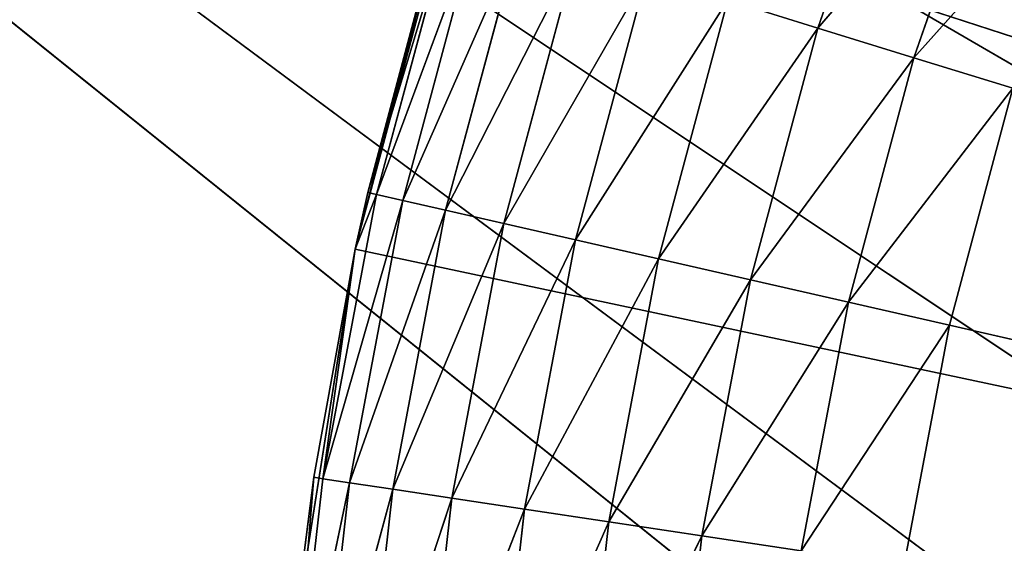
# Model space of a CAD drawing. Header units: centimetres. Extents: x 0.01 to 2.21, y 0.02 to 5.03.
# Tile 37 of 129: x 0.42 to 0.58, y 4.11 to 4.2. Entities that reach past the tile are written whole.
import ezdxf

# ---------------------------------------------------------------- set-up
doc = ezdxf.new("R2010")
doc.units = ezdxf.units.CM
doc.header["$LTSCALE"] = 2.54
doc.layers.get('0').update_dxf_attribs({"true_color": 0xff5454})

# ---------------------------------------------------------------- blocks, each defined once
blk = doc.blocks.new('Haczyk na r_czniki NUV przykr_cany.STL')
at = {"color": 0}
for p, q in [((0.76632, 4.08578, 0.0015), (0.011, 4.525, 0.0015)), ((0.761, 4.025, 0.0015), (0.011, 4.525, 0.0015)), ((0.76632, 4.08578, 0.0015), (0.011, 4.525, 0.0015)), ((0.761, 4.025, 0.0015), (0.011, 4.525, 0.0015)), ((0.76632, 3.96422, 0.0015), (0.011, 4.525, 0.0015)), ((0.76632, 3.96422, 0.0015), (0.011, 4.525, 0.0015)), ((0.78211, 3.90529, 0.1515), (0.011, 4.525, 0.1515)), ((0.78211, 3.90529, 0.1515), (0.011, 4.525, 0.1515)), ((0.76632, 3.96422, 0.1515), (0.011, 4.525, 0.1515)), ((0.76632, 3.96422, 0.1515), (0.011, 4.525, 0.1515)), ((0.761, 4.025, 0.1515), (0.011, 4.525, 0.1515)), ((0.76632, 4.08578, 0.1515), (0.011, 4.525, 0.1515)), ((0.761, 4.025, 0.1515), (0.011, 4.525, 0.1515)), ((0.76632, 4.08578, 0.1515), (0.011, 4.525, 0.1515)), ((0.55275, 4.1972, 0.64547), (0.56718, 4.23843, 0.64547)), ((0.55275, 4.1972, 0.64547), (0.56718, 4.23843, 0.64547)), ((0.55275, 4.1972, 0.64547), (0.58285, 4.23228, 0.64998)), ((0.55275, 4.1972, 0.64547), (0.58285, 4.23228, 0.64998)), ((0.56884, 4.19223, 0.64998), (0.58285, 4.23228, 0.64998)), ((0.56884, 4.19223, 0.64998), (0.58285, 4.23228, 0.64998)), ((0.49281, 4.22586, 0.1515), (0.4752, 4.16014, 0.1515)), ((0.49281, 4.22586, 0.1515), (0.4752, 4.16014, 0.1515)), ((0.49281, 4.22586, 0.1515), (1.111, 4.025, 0.1515)), ((0.49281, 4.22586, 0.1515), (1.111, 4.025, 0.1515)), ((0.56884, 4.19223, 0.64998), (0.59902, 4.22594, 0.6515)), ((0.56884, 4.19223, 0.64998), (0.59902, 4.22594, 0.6515)), ((0.4752, 4.16014, 0.1515), (0.48988, 4.21659, 0.5515)), ((0.4752, 4.16014, 0.1515), (0.48988, 4.21659, 0.5515)), ((0.4773, 4.16964, 0.5515), (0.48988, 4.21659, 0.5515)), ((0.4773, 4.16964, 0.5515), (0.48988, 4.21659, 0.5515)), ((0.49133, 4.21614, 0.56886), (0.4773, 4.16964, 0.5515)), ((0.49133, 4.21614, 0.56886), (0.4773, 4.16964, 0.5515)), ((0.49133, 4.21614, 0.56886), (0.47878, 4.1693, 0.56886)), ((0.49133, 4.21614, 0.56886), (0.47878, 4.1693, 0.56886)), ((0.49564, 4.21481, 0.5857), (0.47878, 4.1693, 0.56886)), ((0.49564, 4.21481, 0.5857), (0.47878, 4.1693, 0.56886)), ((0.49564, 4.21481, 0.5857), (0.48318, 4.1683, 0.5857)), ((0.49564, 4.21481, 0.5857), (0.48318, 4.1683, 0.5857)), ((0.50268, 4.21264, 0.6015), (0.48318, 4.1683, 0.5857)), ((0.50268, 4.21264, 0.6015), (0.48318, 4.1683, 0.5857)), ((0.50268, 4.21264, 0.6015), (0.49036, 4.16666, 0.6015)), ((0.50268, 4.21264, 0.6015), (0.49036, 4.16666, 0.6015)), ((0.51223, 4.20969, 0.61578), (0.49036, 4.16666, 0.6015)), ((0.51223, 4.20969, 0.61578), (0.49036, 4.16666, 0.6015)), ((0.51223, 4.20969, 0.61578), (0.50011, 4.16443, 0.61578)), ((0.51223, 4.20969, 0.61578), (0.50011, 4.16443, 0.61578)), ((0.52401, 4.20606, 0.6281), (0.50011, 4.16443, 0.61578)), ((0.52401, 4.20606, 0.6281), (0.50011, 4.16443, 0.61578)), ((0.52401, 4.20606, 0.6281), (0.51212, 4.16169, 0.6281)), ((0.52401, 4.20606, 0.6281), (0.51212, 4.16169, 0.6281)), ((0.53766, 4.20185, 0.6381), (0.51212, 4.16169, 0.6281)), ((0.53766, 4.20185, 0.6381), (0.51212, 4.16169, 0.6281)), ((0.53766, 4.20185, 0.6381), (0.52604, 4.15851, 0.6381)), ((0.53766, 4.20185, 0.6381), (0.52604, 4.15851, 0.6381)), ((0.55275, 4.1972, 0.64547), (0.53766, 4.20185, 0.6381)), ((0.55275, 4.1972, 0.64547), (0.53766, 4.20185, 0.6381)), ((0.55275, 4.1972, 0.64547), (0.52604, 4.15851, 0.6381)), ((0.55275, 4.1972, 0.64547), (0.52604, 4.15851, 0.6381)), ((0.55275, 4.1972, 0.64547), (0.54145, 4.155, 0.64547)), ((0.55275, 4.1972, 0.64547), (0.54145, 4.155, 0.64547)), ((0.56884, 4.19223, 0.64998), (0.55275, 4.1972, 0.64547)), ((0.56884, 4.19223, 0.64998), (0.55275, 4.1972, 0.64547)), ((0.56884, 4.19223, 0.64998), (0.54145, 4.155, 0.64547)), ((0.56884, 4.19223, 0.64998), (0.54145, 4.155, 0.64547)), ((0.56884, 4.19223, 0.64998), (0.55786, 4.15125, 0.64998)), ((0.56884, 4.19223, 0.64998), (0.55786, 4.15125, 0.64998)), ((0.58544, 4.18712, 0.6515), (0.56884, 4.19223, 0.64998)), ((0.58544, 4.18712, 0.6515), (0.56884, 4.19223, 0.64998)), ((0.58544, 4.18712, 0.6515), (0.55786, 4.15125, 0.64998)), ((0.58544, 4.18712, 0.6515), (0.55786, 4.15125, 0.64998)), ((0.58544, 4.18712, 0.6515), (0.57479, 4.14739, 0.6515)), ((0.58544, 4.18712, 0.6515), (0.57479, 4.14739, 0.6515)), ((0.46976, 4.12165, 0.56886), (0.47878, 4.1693, 0.56886)), ((0.46976, 4.12165, 0.56886), (0.47878, 4.1693, 0.56886)), ((0.4752, 4.16014, 0.1515), (0.4773, 4.16964, 0.5515)), ((0.4752, 4.16014, 0.5515), (0.4773, 4.16964, 0.5515)), ((0.4752, 4.16014, 0.1515), (0.4773, 4.16964, 0.5515)), ((0.4752, 4.16014, 0.5515), (0.4773, 4.16964, 0.5515)), ((0.4752, 4.16014, 0.5515), (0.47878, 4.1693, 0.56886)), ((0.4752, 4.16014, 0.5515), (0.47878, 4.1693, 0.56886)), ((0.47878, 4.1693, 0.56886), (0.4773, 4.16964, 0.5515)), ((0.47878, 4.1693, 0.56886), (0.4773, 4.16964, 0.5515)), ((0.48318, 4.1683, 0.5857), (0.47878, 4.1693, 0.56886)), ((0.48318, 4.1683, 0.5857), (0.47878, 4.1693, 0.56886)), ((0.46976, 4.12165, 0.56886), (0.48318, 4.1683, 0.5857)), ((0.46976, 4.12165, 0.56886), (0.48318, 4.1683, 0.5857)), ((0.47422, 4.12098, 0.5857), (0.48318, 4.1683, 0.5857)), ((0.47422, 4.12098, 0.5857), (0.48318, 4.1683, 0.5857)), ((0.49036, 4.16666, 0.6015), (0.48318, 4.1683, 0.5857)), ((0.49036, 4.16666, 0.6015), (0.48318, 4.1683, 0.5857)), ((0.47422, 4.12098, 0.5857), (0.49036, 4.16666, 0.6015)), ((0.47422, 4.12098, 0.5857), (0.49036, 4.16666, 0.6015)), ((0.48151, 4.11988, 0.6015), (0.49036, 4.16666, 0.6015)), ((0.48151, 4.11988, 0.6015), (0.49036, 4.16666, 0.6015)), ((0.50011, 4.16443, 0.61578), (0.49036, 4.16666, 0.6015)), ((0.50011, 4.16443, 0.61578), (0.49036, 4.16666, 0.6015)), ((0.48151, 4.11988, 0.6015), (0.50011, 4.16443, 0.61578)), ((0.48151, 4.11988, 0.6015), (0.50011, 4.16443, 0.61578)), ((0.49139, 4.11839, 0.61578), (0.50011, 4.16443, 0.61578)), ((0.49139, 4.11839, 0.61578), (0.50011, 4.16443, 0.61578)), ((0.51212, 4.16169, 0.6281), (0.50011, 4.16443, 0.61578)), ((0.51212, 4.16169, 0.6281), (0.50011, 4.16443, 0.61578)), ((0.49139, 4.11839, 0.61578), (0.51212, 4.16169, 0.6281)), ((0.49139, 4.11839, 0.61578), (0.51212, 4.16169, 0.6281)), ((0.50358, 4.11655, 0.6281), (0.51212, 4.16169, 0.6281)), ((0.50358, 4.11655, 0.6281), (0.51212, 4.16169, 0.6281)), ((0.52604, 4.15851, 0.6381), (0.51212, 4.16169, 0.6281)), ((0.52604, 4.15851, 0.6381), (0.51212, 4.16169, 0.6281)), ((0.4752, 4.16014, 0.1515), (0.46456, 4.09294, 0.1515)), ((0.4752, 4.16014, 0.1515), (0.46456, 4.09294, 0.1515)), ((0.46826, 4.12188, 0.5515), (0.4752, 4.16014, 0.1515)), ((0.46826, 4.12188, 0.5515), (0.4752, 4.16014, 0.1515)), ((0.46826, 4.12188, 0.5515), (0.4752, 4.16014, 0.5515)), ((0.46826, 4.12188, 0.5515), (0.4752, 4.16014, 0.5515)), ((0.46976, 4.12165, 0.56886), (0.4752, 4.16014, 0.5515)), ((0.46976, 4.12165, 0.56886), (0.4752, 4.16014, 0.5515)), ((0.4752, 4.16014, 0.5515), (0.4752, 4.16014, 0.1515)), ((0.4752, 4.16014, 0.5515), (0.4752, 4.16014, 0.1515)), ((0.4752, 4.16014, 0.1515), (1.111, 4.025, 0.1515)), ((0.4752, 4.16014, 0.1515), (1.111, 4.025, 0.1515)), ((0.50358, 4.11655, 0.6281), (0.52604, 4.15851, 0.6381)), ((0.50358, 4.11655, 0.6281), (0.52604, 4.15851, 0.6381)), ((0.5177, 4.11443, 0.6381), (0.52604, 4.15851, 0.6381)), ((0.5177, 4.11443, 0.6381), (0.52604, 4.15851, 0.6381)), ((0.54145, 4.155, 0.64547), (0.52604, 4.15851, 0.6381)), ((0.54145, 4.155, 0.64547), (0.52604, 4.15851, 0.6381)), ((0.5177, 4.11443, 0.6381), (0.54145, 4.155, 0.64547)), ((0.5177, 4.11443, 0.6381), (0.54145, 4.155, 0.64547)), ((0.53332, 4.11207, 0.64547), (0.54145, 4.155, 0.64547)), ((0.53332, 4.11207, 0.64547), (0.54145, 4.155, 0.64547)), ((0.55786, 4.15125, 0.64998), (0.54145, 4.155, 0.64547)), ((0.55786, 4.15125, 0.64998), (0.54145, 4.155, 0.64547)), ((0.53332, 4.11207, 0.64547), (0.55786, 4.15125, 0.64998)), ((0.53332, 4.11207, 0.64547), (0.55786, 4.15125, 0.64998)), ((0.54997, 4.10956, 0.64998), (0.55786, 4.15125, 0.64998)), ((0.54997, 4.10956, 0.64998), (0.55786, 4.15125, 0.64998)), ((0.57479, 4.14739, 0.6515), (0.55786, 4.15125, 0.64998)), ((0.57479, 4.14739, 0.6515), (0.55786, 4.15125, 0.64998)), ((0.54997, 4.10956, 0.64998), (0.57479, 4.14739, 0.6515)), ((0.54997, 4.10956, 0.64998), (0.57479, 4.14739, 0.6515)), ((0.57479, 4.14739, 0.6515), (0.56714, 4.10697, 0.6515)), ((0.57479, 4.14739, 0.6515), (0.56714, 4.10697, 0.6515)), ((0.57479, 4.14739, 0.6515), (1.111, 4.025, 0.6515)), ((0.57479, 4.14739, 0.6515), (1.111, 4.025, 0.6515)), ((0.46826, 4.12188, 0.5515), (0.46433, 4.07346, 0.56886)), ((0.46826, 4.12188, 0.5515), (0.46433, 4.07346, 0.56886)), ((0.46976, 4.12165, 0.56886), (0.46433, 4.07346, 0.56886)), ((0.46976, 4.12165, 0.56886), (0.46433, 4.07346, 0.56886)), ((0.47422, 4.12098, 0.5857), (0.46433, 4.07346, 0.56886)), ((0.47422, 4.12098, 0.5857), (0.46433, 4.07346, 0.56886)), ((0.46456, 4.09294, 0.1515), (0.46826, 4.12188, 0.5515)), ((0.46456, 4.09294, 0.5515), (0.46826, 4.12188, 0.5515)), ((0.46456, 4.09294, 0.1515), (0.46826, 4.12188, 0.5515)), ((0.46456, 4.09294, 0.5515), (0.46826, 4.12188, 0.5515)), ((0.46826, 4.12188, 0.5515), (0.46976, 4.12165, 0.56886)), ((0.46826, 4.12188, 0.5515), (0.46976, 4.12165, 0.56886)), ((0.47422, 4.12098, 0.5857), (0.46883, 4.07312, 0.5857)), ((0.47422, 4.12098, 0.5857), (0.46883, 4.07312, 0.5857)), ((0.47422, 4.12098, 0.5857), (0.46976, 4.12165, 0.56886)), ((0.47422, 4.12098, 0.5857), (0.46976, 4.12165, 0.56886)), ((0.48151, 4.11988, 0.6015), (0.47422, 4.12098, 0.5857)), ((0.48151, 4.11988, 0.6015), (0.47422, 4.12098, 0.5857)), ((0.48151, 4.11988, 0.6015), (0.46883, 4.07312, 0.5857)), ((0.48151, 4.11988, 0.6015), (0.46883, 4.07312, 0.5857)), ((0.48151, 4.11988, 0.6015), (0.47618, 4.07257, 0.6015)), ((0.48151, 4.11988, 0.6015), (0.47618, 4.07257, 0.6015)), ((0.49139, 4.11839, 0.61578), (0.48151, 4.11988, 0.6015)), ((0.49139, 4.11839, 0.61578), (0.48151, 4.11988, 0.6015)), ((0.49139, 4.11839, 0.61578), (0.47618, 4.07257, 0.6015)), ((0.49139, 4.11839, 0.61578), (0.47618, 4.07257, 0.6015)), ((0.49139, 4.11839, 0.61578), (0.48615, 4.07183, 0.61578)), ((0.49139, 4.11839, 0.61578), (0.48615, 4.07183, 0.61578)), ((0.50358, 4.11655, 0.6281), (0.49139, 4.11839, 0.61578)), ((0.50358, 4.11655, 0.6281), (0.49139, 4.11839, 0.61578)), ((0.50358, 4.11655, 0.6281), (0.48615, 4.07183, 0.61578)), ((0.50358, 4.11655, 0.6281), (0.48615, 4.07183, 0.61578)), ((0.50358, 4.11655, 0.6281), (0.49844, 4.0709, 0.6281)), ((0.50358, 4.11655, 0.6281), (0.49844, 4.0709, 0.6281)), ((0.5177, 4.11443, 0.6381), (0.50358, 4.11655, 0.6281)), ((0.5177, 4.11443, 0.6381), (0.50358, 4.11655, 0.6281)), ((0.5177, 4.11443, 0.6381), (0.49844, 4.0709, 0.6281)), ((0.5177, 4.11443, 0.6381), (0.49844, 4.0709, 0.6281)), ((0.5177, 4.11443, 0.6381), (0.51268, 4.06984, 0.6381)), ((0.5177, 4.11443, 0.6381), (0.51268, 4.06984, 0.6381)), ((0.53332, 4.11207, 0.64547), (0.5177, 4.11443, 0.6381)), ((0.53332, 4.11207, 0.64547), (0.5177, 4.11443, 0.6381)), ((0.53332, 4.11207, 0.64547), (0.51268, 4.06984, 0.6381)), ((0.53332, 4.11207, 0.64547), (0.51268, 4.06984, 0.6381)), ((0.53332, 4.11207, 0.64547), (0.52843, 4.06866, 0.64547)), ((0.53332, 4.11207, 0.64547), (0.52843, 4.06866, 0.64547)), ((0.54997, 4.10956, 0.64998), (0.53332, 4.11207, 0.64547)), ((0.54997, 4.10956, 0.64998), (0.53332, 4.11207, 0.64547))]:
    blk.add_line(p, q, dxfattribs=at)
mesh = blk.add_polyface(dxfattribs=at)
corners = [(0.78211, 4.14471, 0.1515), (0.0186, 4.61182, 0.1515), (0.011, 4.525, 0.1515)]
mesh.append_faces([[corners[k] for k in face] for face in [(0, 1, 2)]], dxfattribs={"color": 0})
mesh = blk.add_polyface(dxfattribs=at)
corners = [(0.80789, 4.2, 0.1515), (0.0186, 4.61182, 0.1515), (0.78211, 4.14471, 0.1515)]
mesh.append_faces([[corners[k] for k in face] for face in [(0, 1, 2)]], dxfattribs={"color": 0})
mesh = blk.add_polyface(dxfattribs=at)
corners = [(0.80789, 4.2, 0.0015), (0.78211, 4.14471, 0.0015), (0.011, 4.525, 0.0015)]
mesh.append_faces([[corners[k] for k in face] for face in [(0, 1, 2)]], dxfattribs={"color": 0})
mesh = blk.add_polyface(dxfattribs=at)
corners = [(0.78211, 4.14471, 0.0015), (0.76632, 4.08578, 0.0015), (0.011, 4.525, 0.0015)]
mesh.append_faces([[corners[k] for k in face] for face in [(0, 1, 2)]], dxfattribs={"color": 0})
mesh = blk.add_polyface(dxfattribs=at)
corners = [(0.76632, 4.08578, 0.0015), (0.761, 4.025, 0.0015), (0.011, 4.525, 0.0015)]
mesh.append_faces([[corners[k] for k in face] for face in [(0, 1, 2)]], dxfattribs={"color": 0})
mesh = blk.add_polyface(dxfattribs=at)
corners = [(0.76632, 3.96422, 0.0015), (0.011, 4.525, 0.0015), (0.761, 4.025, 0.0015)]
mesh.append_faces([[corners[k] for k in face] for face in [(0, 1, 2)]], dxfattribs={"color": 0})
mesh = blk.add_polyface(dxfattribs=at)
corners = [(0.76632, 3.96422, 0.0015), (0.011, 0.325, 0.0015), (0.011, 4.525, 0.0015)]
mesh.append_faces([[corners[k] for k in face] for face in [(0, 1, 2)]], dxfattribs={"color": 0})
mesh = blk.add_polyface(dxfattribs=at)
corners = [(0.78211, 3.90529, 0.1515), (0.011, 4.525, 0.1515), (0.011, 0.325, 0.1515)]
mesh.append_faces([[corners[k] for k in face] for face in [(0, 1, 2)]], dxfattribs={"color": 0})
mesh = blk.add_polyface(dxfattribs=at)
corners = [(0.78211, 3.90529, 0.1515), (0.76632, 3.96422, 0.1515), (0.011, 4.525, 0.1515)]
mesh.append_faces([[corners[k] for k in face] for face in [(0, 1, 2)]], dxfattribs={"color": 0})
mesh = blk.add_polyface(dxfattribs=at)
corners = [(0.76632, 3.96422, 0.1515), (0.761, 4.025, 0.1515), (0.011, 4.525, 0.1515)]
mesh.append_faces([[corners[k] for k in face] for face in [(0, 1, 2)]], dxfattribs={"color": 0})
mesh = blk.add_polyface(dxfattribs=at)
corners = [(0.76632, 4.08578, 0.1515), (0.011, 4.525, 0.1515), (0.761, 4.025, 0.1515)]
mesh.append_faces([[corners[k] for k in face] for face in [(0, 1, 2)]], dxfattribs={"color": 0})
mesh = blk.add_polyface(dxfattribs=at)
corners = [(0.78211, 4.14471, 0.1515), (0.011, 4.525, 0.1515), (0.76632, 4.08578, 0.1515)]
mesh.append_faces([[corners[k] for k in face] for face in [(0, 1, 2)]], dxfattribs={"color": 0})
mesh = blk.add_polyface(dxfattribs=at)
corners = [(1.111, 4.025, 0.1515), (0.54808, 4.35, 0.1515), (0.58514, 4.40706, 0.1515)]
mesh.append_faces([[corners[k] for k in face] for face in [(0, 1, 2)]], dxfattribs={"color": 0})
mesh = blk.add_polyface(dxfattribs=at)
corners = [(1.111, 4.025, 0.1515), (0.5172, 4.28938, 0.1515), (0.54808, 4.35, 0.1515)]
mesh.append_faces([[corners[k] for k in face] for face in [(0, 1, 2)]], dxfattribs={"color": 0})
mesh = blk.add_polyface(dxfattribs=at)
corners = [(1.111, 4.025, 0.1515), (0.49281, 4.22586, 0.1515), (0.5172, 4.28938, 0.1515)]
mesh.append_faces([[corners[k] for k in face] for face in [(0, 1, 2)]], dxfattribs={"color": 0})
mesh = blk.add_polyface(dxfattribs=at)
corners = [(0.56718, 4.23843, 0.64547), (0.53766, 4.20185, 0.6381), (0.55275, 4.1972, 0.64547)]
mesh.append_faces([[corners[k] for k in face] for face in [(0, 1, 2)]], dxfattribs={"color": 0})
mesh = blk.add_polyface(dxfattribs=at)
corners = [(0.58285, 4.23228, 0.64998), (0.56718, 4.23843, 0.64547), (0.55275, 4.1972, 0.64547)]
mesh.append_faces([[corners[k] for k in face] for face in [(0, 1, 2)]], dxfattribs={"color": 0})
mesh = blk.add_polyface(dxfattribs=at)
corners = [(0.58285, 4.23228, 0.64998), (0.55275, 4.1972, 0.64547), (0.56884, 4.19223, 0.64998)]
mesh.append_faces([[corners[k] for k in face] for face in [(0, 1, 2)]], dxfattribs={"color": 0})
mesh = blk.add_polyface(dxfattribs=at)
corners = [(0.59902, 4.22594, 0.6515), (0.58285, 4.23228, 0.64998), (0.56884, 4.19223, 0.64998)]
mesh.append_faces([[corners[k] for k in face] for face in [(0, 1, 2)]], dxfattribs={"color": 0})
mesh = blk.add_polyface(dxfattribs=at)
corners = [(0.49281, 4.22586, 0.1515), (0.4752, 4.16014, 0.1515), (0.48988, 4.21659, 0.5515)]
mesh.append_faces([[corners[k] for k in face] for face in [(0, 1, 2)]], dxfattribs={"color": 0})
mesh = blk.add_polyface(dxfattribs=at)
corners = [(1.111, 4.025, 0.1515), (0.4752, 4.16014, 0.1515), (0.49281, 4.22586, 0.1515)]
mesh.append_faces([[corners[k] for k in face] for face in [(0, 1, 2)]], dxfattribs={"color": 0})
mesh = blk.add_polyface(dxfattribs=at)
corners = [(0.59902, 4.22594, 0.6515), (0.56884, 4.19223, 0.64998), (0.58544, 4.18712, 0.6515)]
mesh.append_faces([[corners[k] for k in face] for face in [(0, 1, 2)]], dxfattribs={"color": 0})
mesh = blk.add_polyface(dxfattribs=at)
corners = [(0.48988, 4.21659, 0.5515), (0.4752, 4.16014, 0.1515), (0.4773, 4.16964, 0.5515)]
mesh.append_faces([[corners[k] for k in face] for face in [(0, 1, 2)]], dxfattribs={"color": 0})
mesh = blk.add_polyface(dxfattribs=at)
corners = [(0.48988, 4.21659, 0.5515), (0.4773, 4.16964, 0.5515), (0.49133, 4.21614, 0.56886)]
mesh.append_faces([[corners[k] for k in face] for face in [(0, 1, 2)]], dxfattribs={"color": 0})
mesh = blk.add_polyface(dxfattribs=at)
corners = [(0.49133, 4.21614, 0.56886), (0.4773, 4.16964, 0.5515), (0.47878, 4.1693, 0.56886)]
mesh.append_faces([[corners[k] for k in face] for face in [(0, 1, 2)]], dxfattribs={"color": 0})
mesh = blk.add_polyface(dxfattribs=at)
corners = [(0.49133, 4.21614, 0.56886), (0.47878, 4.1693, 0.56886), (0.49564, 4.21481, 0.5857)]
mesh.append_faces([[corners[k] for k in face] for face in [(0, 1, 2)]], dxfattribs={"color": 0})
mesh = blk.add_polyface(dxfattribs=at)
corners = [(0.49564, 4.21481, 0.5857), (0.47878, 4.1693, 0.56886), (0.48318, 4.1683, 0.5857)]
mesh.append_faces([[corners[k] for k in face] for face in [(0, 1, 2)]], dxfattribs={"color": 0})
mesh = blk.add_polyface(dxfattribs=at)
corners = [(0.49564, 4.21481, 0.5857), (0.48318, 4.1683, 0.5857), (0.50268, 4.21264, 0.6015)]
mesh.append_faces([[corners[k] for k in face] for face in [(0, 1, 2)]], dxfattribs={"color": 0})
mesh = blk.add_polyface(dxfattribs=at)
corners = [(0.50268, 4.21264, 0.6015), (0.48318, 4.1683, 0.5857), (0.49036, 4.16666, 0.6015)]
mesh.append_faces([[corners[k] for k in face] for face in [(0, 1, 2)]], dxfattribs={"color": 0})
mesh = blk.add_polyface(dxfattribs=at)
corners = [(0.50268, 4.21264, 0.6015), (0.49036, 4.16666, 0.6015), (0.51223, 4.20969, 0.61578)]
mesh.append_faces([[corners[k] for k in face] for face in [(0, 1, 2)]], dxfattribs={"color": 0})
mesh = blk.add_polyface(dxfattribs=at)
corners = [(0.51223, 4.20969, 0.61578), (0.49036, 4.16666, 0.6015), (0.50011, 4.16443, 0.61578)]
mesh.append_faces([[corners[k] for k in face] for face in [(0, 1, 2)]], dxfattribs={"color": 0})
mesh = blk.add_polyface(dxfattribs=at)
corners = [(0.52401, 4.20606, 0.6281), (0.51223, 4.20969, 0.61578), (0.50011, 4.16443, 0.61578)]
mesh.append_faces([[corners[k] for k in face] for face in [(0, 1, 2)]], dxfattribs={"color": 0})
mesh = blk.add_polyface(dxfattribs=at)
corners = [(0.52401, 4.20606, 0.6281), (0.50011, 4.16443, 0.61578), (0.51212, 4.16169, 0.6281)]
mesh.append_faces([[corners[k] for k in face] for face in [(0, 1, 2)]], dxfattribs={"color": 0})
mesh = blk.add_polyface(dxfattribs=at)
corners = [(0.53766, 4.20185, 0.6381), (0.52401, 4.20606, 0.6281), (0.51212, 4.16169, 0.6281)]
mesh.append_faces([[corners[k] for k in face] for face in [(0, 1, 2)]], dxfattribs={"color": 0})
mesh = blk.add_polyface(dxfattribs=at)
corners = [(0.53766, 4.20185, 0.6381), (0.51212, 4.16169, 0.6281), (0.52604, 4.15851, 0.6381)]
mesh.append_faces([[corners[k] for k in face] for face in [(0, 1, 2)]], dxfattribs={"color": 0})
mesh = blk.add_polyface(dxfattribs=at)
corners = [(0.55275, 4.1972, 0.64547), (0.53766, 4.20185, 0.6381), (0.52604, 4.15851, 0.6381)]
mesh.append_faces([[corners[k] for k in face] for face in [(0, 1, 2)]], dxfattribs={"color": 0})
mesh = blk.add_polyface(dxfattribs=at)
corners = [(0.55275, 4.1972, 0.64547), (0.52604, 4.15851, 0.6381), (0.54145, 4.155, 0.64547)]
mesh.append_faces([[corners[k] for k in face] for face in [(0, 1, 2)]], dxfattribs={"color": 0})
mesh = blk.add_polyface(dxfattribs=at)
corners = [(0.56884, 4.19223, 0.64998), (0.55275, 4.1972, 0.64547), (0.54145, 4.155, 0.64547)]
mesh.append_faces([[corners[k] for k in face] for face in [(0, 1, 2)]], dxfattribs={"color": 0})
mesh = blk.add_polyface(dxfattribs=at)
corners = [(0.56884, 4.19223, 0.64998), (0.54145, 4.155, 0.64547), (0.55786, 4.15125, 0.64998)]
mesh.append_faces([[corners[k] for k in face] for face in [(0, 1, 2)]], dxfattribs={"color": 0})
mesh = blk.add_polyface(dxfattribs=at)
corners = [(0.58544, 4.18712, 0.6515), (0.56884, 4.19223, 0.64998), (0.55786, 4.15125, 0.64998)]
mesh.append_faces([[corners[k] for k in face] for face in [(0, 1, 2)]], dxfattribs={"color": 0})
mesh = blk.add_polyface(dxfattribs=at)
corners = [(0.58544, 4.18712, 0.6515), (0.55786, 4.15125, 0.64998), (0.57479, 4.14739, 0.6515)]
mesh.append_faces([[corners[k] for k in face] for face in [(0, 1, 2)]], dxfattribs={"color": 0})
mesh = blk.add_polyface(dxfattribs=at)
corners = [(1.111, 4.025, 0.6515), (0.58544, 4.18712, 0.6515), (0.57479, 4.14739, 0.6515)]
mesh.append_faces([[corners[k] for k in face] for face in [(0, 1, 2)]], dxfattribs={"color": 0})
mesh = blk.add_polyface(dxfattribs=at)
corners = [(0.47878, 4.1693, 0.56886), (0.4752, 4.16014, 0.5515), (0.46976, 4.12165, 0.56886)]
mesh.append_faces([[corners[k] for k in face] for face in [(0, 1, 2)]], dxfattribs={"color": 0})
mesh = blk.add_polyface(dxfattribs=at)
corners = [(0.47878, 4.1693, 0.56886), (0.46976, 4.12165, 0.56886), (0.48318, 4.1683, 0.5857)]
mesh.append_faces([[corners[k] for k in face] for face in [(0, 1, 2)]], dxfattribs={"color": 0})
mesh = blk.add_polyface(dxfattribs=at)
corners = [(0.4773, 4.16964, 0.5515), (0.4752, 4.16014, 0.1515), (0.4752, 4.16014, 0.5515)]
mesh.append_faces([[corners[k] for k in face] for face in [(0, 1, 2)]], dxfattribs={"color": 0})
mesh = blk.add_polyface(dxfattribs=at)
corners = [(0.4773, 4.16964, 0.5515), (0.4752, 4.16014, 0.5515), (0.47878, 4.1693, 0.56886)]
mesh.append_faces([[corners[k] for k in face] for face in [(0, 1, 2)]], dxfattribs={"color": 0})
mesh = blk.add_polyface(dxfattribs=at)
corners = [(0.48318, 4.1683, 0.5857), (0.46976, 4.12165, 0.56886), (0.47422, 4.12098, 0.5857)]
mesh.append_faces([[corners[k] for k in face] for face in [(0, 1, 2)]], dxfattribs={"color": 0})
mesh = blk.add_polyface(dxfattribs=at)
corners = [(0.48318, 4.1683, 0.5857), (0.47422, 4.12098, 0.5857), (0.49036, 4.16666, 0.6015)]
mesh.append_faces([[corners[k] for k in face] for face in [(0, 1, 2)]], dxfattribs={"color": 0})
mesh = blk.add_polyface(dxfattribs=at)
corners = [(0.49036, 4.16666, 0.6015), (0.47422, 4.12098, 0.5857), (0.48151, 4.11988, 0.6015)]
mesh.append_faces([[corners[k] for k in face] for face in [(0, 1, 2)]], dxfattribs={"color": 0})
mesh = blk.add_polyface(dxfattribs=at)
corners = [(0.49036, 4.16666, 0.6015), (0.48151, 4.11988, 0.6015), (0.50011, 4.16443, 0.61578)]
mesh.append_faces([[corners[k] for k in face] for face in [(0, 1, 2)]], dxfattribs={"color": 0})
mesh = blk.add_polyface(dxfattribs=at)
corners = [(0.50011, 4.16443, 0.61578), (0.48151, 4.11988, 0.6015), (0.49139, 4.11839, 0.61578)]
mesh.append_faces([[corners[k] for k in face] for face in [(0, 1, 2)]], dxfattribs={"color": 0})
mesh = blk.add_polyface(dxfattribs=at)
corners = [(0.51212, 4.16169, 0.6281), (0.50011, 4.16443, 0.61578), (0.49139, 4.11839, 0.61578)]
mesh.append_faces([[corners[k] for k in face] for face in [(0, 1, 2)]], dxfattribs={"color": 0})
mesh = blk.add_polyface(dxfattribs=at)
corners = [(0.51212, 4.16169, 0.6281), (0.49139, 4.11839, 0.61578), (0.50358, 4.11655, 0.6281)]
mesh.append_faces([[corners[k] for k in face] for face in [(0, 1, 2)]], dxfattribs={"color": 0})
mesh = blk.add_polyface(dxfattribs=at)
corners = [(0.52604, 4.15851, 0.6381), (0.51212, 4.16169, 0.6281), (0.50358, 4.11655, 0.6281)]
mesh.append_faces([[corners[k] for k in face] for face in [(0, 1, 2)]], dxfattribs={"color": 0})
mesh = blk.add_polyface(dxfattribs=at)
corners = [(0.4752, 4.16014, 0.1515), (0.46456, 4.09294, 0.1515), (0.46826, 4.12188, 0.5515)]
mesh.append_faces([[corners[k] for k in face] for face in [(0, 1, 2)]], dxfattribs={"color": 0})
mesh = blk.add_polyface(dxfattribs=at)
corners = [(1.111, 4.025, 0.1515), (0.46456, 4.09294, 0.1515), (0.4752, 4.16014, 0.1515)]
mesh.append_faces([[corners[k] for k in face] for face in [(0, 1, 2)]], dxfattribs={"color": 0})
mesh = blk.add_polyface(dxfattribs=at)
corners = [(0.4752, 4.16014, 0.1515), (0.46826, 4.12188, 0.5515), (0.4752, 4.16014, 0.5515)]
mesh.append_faces([[corners[k] for k in face] for face in [(0, 1, 2)]], dxfattribs={"color": 0})
mesh = blk.add_polyface(dxfattribs=at)
corners = [(0.4752, 4.16014, 0.5515), (0.46826, 4.12188, 0.5515), (0.46976, 4.12165, 0.56886)]
mesh.append_faces([[corners[k] for k in face] for face in [(0, 1, 2)]], dxfattribs={"color": 0})
mesh = blk.add_polyface(dxfattribs=at)
corners = [(0.52604, 4.15851, 0.6381), (0.50358, 4.11655, 0.6281), (0.5177, 4.11443, 0.6381)]
mesh.append_faces([[corners[k] for k in face] for face in [(0, 1, 2)]], dxfattribs={"color": 0})
mesh = blk.add_polyface(dxfattribs=at)
corners = [(0.54145, 4.155, 0.64547), (0.52604, 4.15851, 0.6381), (0.5177, 4.11443, 0.6381)]
mesh.append_faces([[corners[k] for k in face] for face in [(0, 1, 2)]], dxfattribs={"color": 0})
mesh = blk.add_polyface(dxfattribs=at)
corners = [(0.54145, 4.155, 0.64547), (0.5177, 4.11443, 0.6381), (0.53332, 4.11207, 0.64547)]
mesh.append_faces([[corners[k] for k in face] for face in [(0, 1, 2)]], dxfattribs={"color": 0})
mesh = blk.add_polyface(dxfattribs=at)
corners = [(0.55786, 4.15125, 0.64998), (0.54145, 4.155, 0.64547), (0.53332, 4.11207, 0.64547)]
mesh.append_faces([[corners[k] for k in face] for face in [(0, 1, 2)]], dxfattribs={"color": 0})
mesh = blk.add_polyface(dxfattribs=at)
corners = [(0.55786, 4.15125, 0.64998), (0.53332, 4.11207, 0.64547), (0.54997, 4.10956, 0.64998)]
mesh.append_faces([[corners[k] for k in face] for face in [(0, 1, 2)]], dxfattribs={"color": 0})
mesh = blk.add_polyface(dxfattribs=at)
corners = [(0.57479, 4.14739, 0.6515), (0.55786, 4.15125, 0.64998), (0.54997, 4.10956, 0.64998)]
mesh.append_faces([[corners[k] for k in face] for face in [(0, 1, 2)]], dxfattribs={"color": 0})
mesh = blk.add_polyface(dxfattribs=at)
corners = [(0.57479, 4.14739, 0.6515), (0.54997, 4.10956, 0.64998), (0.56714, 4.10697, 0.6515)]
mesh.append_faces([[corners[k] for k in face] for face in [(0, 1, 2)]], dxfattribs={"color": 0})
mesh = blk.add_polyface(dxfattribs=at)
corners = [(1.111, 4.025, 0.6515), (0.57479, 4.14739, 0.6515), (0.56714, 4.10697, 0.6515)]
mesh.append_faces([[corners[k] for k in face] for face in [(0, 1, 2)]], dxfattribs={"color": 0})
mesh = blk.add_polyface(dxfattribs=at)
corners = [(0.46826, 4.12188, 0.5515), (0.46433, 4.07346, 0.56886), (0.46976, 4.12165, 0.56886)]
mesh.append_faces([[corners[k] for k in face] for face in [(0, 1, 2)]], dxfattribs={"color": 0})
mesh = blk.add_polyface(dxfattribs=at)
corners = [(0.46826, 4.12188, 0.5515), (0.46456, 4.09294, 0.5515), (0.46433, 4.07346, 0.56886)]
mesh.append_faces([[corners[k] for k in face] for face in [(0, 1, 2)]], dxfattribs={"color": 0})
mesh = blk.add_polyface(dxfattribs=at)
corners = [(0.46976, 4.12165, 0.56886), (0.46433, 4.07346, 0.56886), (0.47422, 4.12098, 0.5857)]
mesh.append_faces([[corners[k] for k in face] for face in [(0, 1, 2)]], dxfattribs={"color": 0})
mesh = blk.add_polyface(dxfattribs=at)
corners = [(0.47422, 4.12098, 0.5857), (0.46433, 4.07346, 0.56886), (0.46883, 4.07312, 0.5857)]
mesh.append_faces([[corners[k] for k in face] for face in [(0, 1, 2)]], dxfattribs={"color": 0})
mesh = blk.add_polyface(dxfattribs=at)
corners = [(0.46826, 4.12188, 0.5515), (0.46456, 4.09294, 0.1515), (0.46456, 4.09294, 0.5515)]
mesh.append_faces([[corners[k] for k in face] for face in [(0, 1, 2)]], dxfattribs={"color": 0})
mesh = blk.add_polyface(dxfattribs=at)
corners = [(0.47422, 4.12098, 0.5857), (0.46883, 4.07312, 0.5857), (0.48151, 4.11988, 0.6015)]
mesh.append_faces([[corners[k] for k in face] for face in [(0, 1, 2)]], dxfattribs={"color": 0})
mesh = blk.add_polyface(dxfattribs=at)
corners = [(0.48151, 4.11988, 0.6015), (0.46883, 4.07312, 0.5857), (0.47618, 4.07257, 0.6015)]
mesh.append_faces([[corners[k] for k in face] for face in [(0, 1, 2)]], dxfattribs={"color": 0})
mesh = blk.add_polyface(dxfattribs=at)
corners = [(0.48151, 4.11988, 0.6015), (0.47618, 4.07257, 0.6015), (0.49139, 4.11839, 0.61578)]
mesh.append_faces([[corners[k] for k in face] for face in [(0, 1, 2)]], dxfattribs={"color": 0})
mesh = blk.add_polyface(dxfattribs=at)
corners = [(0.49139, 4.11839, 0.61578), (0.47618, 4.07257, 0.6015), (0.48615, 4.07183, 0.61578)]
mesh.append_faces([[corners[k] for k in face] for face in [(0, 1, 2)]], dxfattribs={"color": 0})
mesh = blk.add_polyface(dxfattribs=at)
corners = [(0.50358, 4.11655, 0.6281), (0.49139, 4.11839, 0.61578), (0.48615, 4.07183, 0.61578)]
mesh.append_faces([[corners[k] for k in face] for face in [(0, 1, 2)]], dxfattribs={"color": 0})
mesh = blk.add_polyface(dxfattribs=at)
corners = [(0.50358, 4.11655, 0.6281), (0.48615, 4.07183, 0.61578), (0.49844, 4.0709, 0.6281)]
mesh.append_faces([[corners[k] for k in face] for face in [(0, 1, 2)]], dxfattribs={"color": 0})
mesh = blk.add_polyface(dxfattribs=at)
corners = [(0.5177, 4.11443, 0.6381), (0.50358, 4.11655, 0.6281), (0.49844, 4.0709, 0.6281)]
mesh.append_faces([[corners[k] for k in face] for face in [(0, 1, 2)]], dxfattribs={"color": 0})
mesh = blk.add_polyface(dxfattribs=at)
corners = [(0.5177, 4.11443, 0.6381), (0.49844, 4.0709, 0.6281), (0.51268, 4.06984, 0.6381)]
mesh.append_faces([[corners[k] for k in face] for face in [(0, 1, 2)]], dxfattribs={"color": 0})
mesh = blk.add_polyface(dxfattribs=at)
corners = [(0.53332, 4.11207, 0.64547), (0.5177, 4.11443, 0.6381), (0.51268, 4.06984, 0.6381)]
mesh.append_faces([[corners[k] for k in face] for face in [(0, 1, 2)]], dxfattribs={"color": 0})
mesh = blk.add_polyface(dxfattribs=at)
corners = [(0.53332, 4.11207, 0.64547), (0.51268, 4.06984, 0.6381), (0.52843, 4.06866, 0.64547)]
mesh.append_faces([[corners[k] for k in face] for face in [(0, 1, 2)]], dxfattribs={"color": 0})
mesh = blk.add_polyface(dxfattribs=at)
corners = [(0.54997, 4.10956, 0.64998), (0.53332, 4.11207, 0.64547), (0.52843, 4.06866, 0.64547)]
mesh.append_faces([[corners[k] for k in face] for face in [(0, 1, 2)]], dxfattribs={"color": 0})

msp = doc.modelspace()

# ---------------------------------------------------------------- block references
at = {"color": 0}
msp.add_blockref('Haczyk na r_czniki NUV przykr_cany.STL', (0, 0), dxfattribs=at)

doc.saveas('drawing.dxf')
